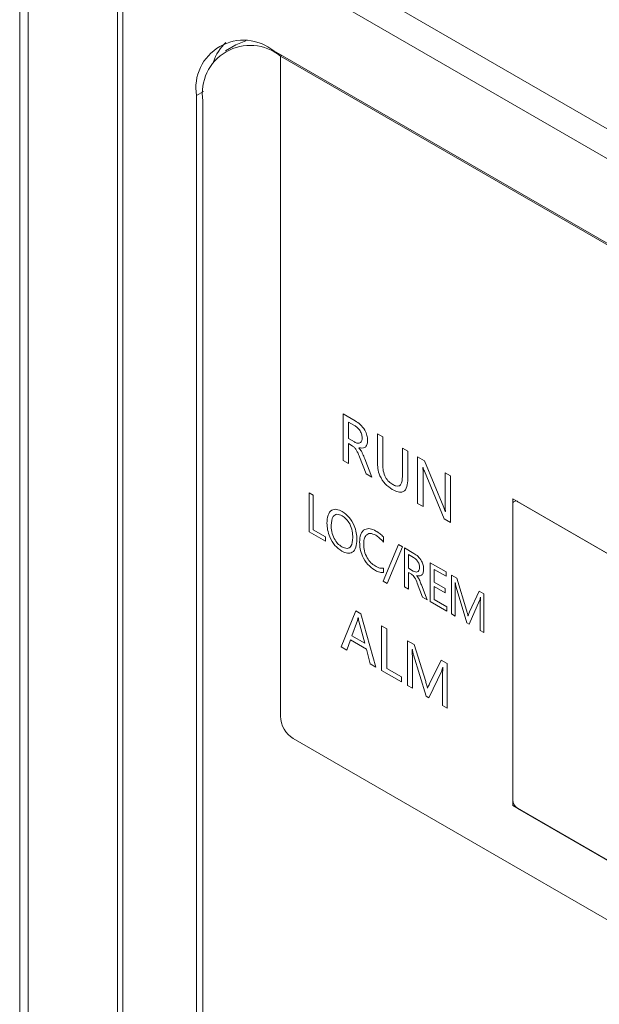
# Model space of a CAD drawing. Header units: millimetres. Extents: x -420 to 420, y -297 to 297.
# Tile 174 of 202: x 185 to 200, y 161 to 188. Entities that reach past the tile are written whole.
import ezdxf

# ---------------------------------------------------------------- set-up
doc = ezdxf.new("R2010")
doc.units = ezdxf.units.MM
doc.header["$MEASUREMENT"] = 0
doc.layers.add('layer 1', color=7, linetype='Continuous')

msp = doc.modelspace()

# ---------------------------------------------------------------- linework, layer by layer
at = {"layer": 'layer 1', "lineweight": 9}
for points in [[(184.5898, 196.8971), (184.5898, 196.8971), (184.5898, 62.4045), (184.5898, 62.4045)], [(184.8238, 196.6441), (184.8238, 196.6441), (184.8238, 61.9153), (184.8238, 61.9153)], [(191.3059, 195.8262), (191.3059, 195.8262), (227.369, 175.0074), (227.369, 175.0074)], [(187.7702, 192.5606), (187.7702, 192.5606), (234.0867, 165.8227), (234.0867, 165.8227)], [(187.2702, 192.1524), (187.2702, 192.1524), (187.2702, 57.4204), (187.2702, 57.4204)], [(233.7331, 165.2103), (233.7331, 165.2103), (187.4166, 191.9482), (187.4166, 191.9482)], [(187.4166, 191.9482), (187.4166, 191.9482), (187.4166, 57.2164), (187.4166, 57.2164)], [(190.5131, 187.4019), (190.5131, 187.4019), (190.7853, 187.5101), (190.7853, 187.5101)], [(190.2407, 187.4655), (190.0829, 187.3195), (189.9647, 187.1359), (189.8973, 186.9317)], [(190.5131, 187.4019), (190.5131, 187.4019), (190.2303, 187.2387), (190.2303, 187.2387)], [(229.95, 165.0671), (229.95, 165.0671), (191.5533, 187.2329), (191.5533, 187.2329)], [(191.7655, 187.1105), (191.7655, 187.1105), (191.7301, 187.0901), (191.7301, 187.0901)], [(191.7301, 187.0901), (191.7301, 187.0901), (191.7301, 178.2305), (191.7301, 178.2305)], [(229.9146, 165.0466), (229.9146, 165.0466), (191.7301, 187.0901), (191.7301, 187.0901)], [(189.6207, 186.1169), (189.6207, 186.1169), (189.4321, 186.0078), (189.4321, 186.0078)], [(189.4321, 186.0078), (189.4321, 186.0078), (189.4321, 140.0358), (189.4321, 140.0358)], [(189.6089, 185.865), (189.6089, 185.865), (189.6089, 140.138), (189.6089, 140.138)], [(191.7301, 178.2305), (191.7301, 178.2305), (191.7301, 170.6366), (191.7301, 170.6366)], [(193.4459, 177.2889), (193.4459, 177.2889), (193.7785, 177.0969), (193.7785, 177.0969)], [(193.4459, 176.0151), (193.4459, 176.0151), (193.4459, 177.2889), (193.4459, 177.2889)], [(193.5939, 177.0637), (193.5939, 177.0637), (193.5939, 176.6133), (193.5939, 176.6133)], [(193.7593, 176.9683), (193.7593, 176.9683), (193.5939, 177.0637), (193.5939, 177.0637)], [(194.3876, 176.7453), (194.3876, 176.7453), (194.5356, 176.6599), (194.5356, 176.6599)], [(194.3876, 175.9749), (194.3876, 175.9749), (194.3876, 176.7453), (194.3876, 176.7453)], [(193.5939, 176.6133), (193.5939, 176.6133), (193.7571, 176.5189), (193.7571, 176.5189)], [(193.5939, 176.4735), (193.5939, 176.4735), (193.5939, 175.9297), (193.5939, 175.9297)], [(193.6941, 176.4155), (193.6941, 176.4155), (193.5939, 176.4735), (193.5939, 176.4735)], [(194.5356, 176.6599), (194.5356, 176.6599), (194.5356, 175.8929), (194.5356, 175.8929)], [(193.8793, 176.3607), (193.8793, 176.3607), (193.8793, 176.3565), (193.8793, 176.3565)], [(195.0736, 175.57), (195.0736, 175.57), (195.0736, 176.3493), (195.0736, 176.3493)], [(195.0736, 176.3493), (195.0736, 176.3493), (195.2216, 176.2639), (195.2216, 176.2639)], [(195.2216, 176.2639), (195.2216, 176.2639), (195.2216, 175.5124), (195.2216, 175.5124)], [(193.5939, 175.9297), (193.5939, 175.9297), (193.4459, 176.0151), (193.4459, 176.0151)], [(194.0782, 175.6501), (194.0782, 175.6501), (193.8989, 176.1121), (193.8989, 176.1121)], [(194.043, 176.0559), (194.043, 176.0559), (194.2396, 175.5568), (194.2396, 175.5568)], [(195.4906, 176.1085), (195.4906, 176.1085), (195.679, 175.9999), (195.679, 175.9999)], [(195.4906, 174.8346), (195.4906, 174.8346), (195.4906, 176.1085), (195.4906, 176.1085)], [(195.679, 175.9999), (195.679, 175.9999), (196.2038, 174.728), (196.2038, 174.728)], [(194.2396, 175.5568), (194.2396, 175.5568), (194.0782, 175.6501), (194.0782, 175.6501)], [(195.6386, 175.8213), (195.6386, 175.8213), (195.6342, 175.8237), (195.6342, 175.8237)], [(195.6386, 175.6431), (195.6386, 175.6431), (195.6386, 174.7492), (195.6386, 174.7492)], [(196.2164, 174.4156), (196.2164, 174.4156), (195.6754, 175.7169), (195.6754, 175.7169)], [(196.244, 174.8022), (196.244, 174.8022), (196.244, 175.6737), (196.244, 175.6737)], [(196.244, 175.6737), (196.244, 175.6737), (196.392, 175.5883), (196.392, 175.5883)], [(196.392, 175.5883), (196.392, 175.5883), (196.392, 174.3144), (196.392, 174.3144)], [(192.5177, 175.122), (192.5177, 175.122), (192.6297, 175.0572), (192.6297, 175.0572)], [(192.5177, 174.0604), (192.5177, 174.0604), (192.5177, 175.122), (192.5177, 175.122)], [(192.6297, 175.0572), (192.6297, 175.0572), (192.6297, 174.1122), (192.6297, 174.1122)], [(195.6386, 174.7492), (195.6386, 174.7492), (195.4906, 174.8346), (195.4906, 174.8346)], [(198.0942, 174.9648), (198.0942, 174.9648), (198.0942, 166.5543), (198.0942, 166.5543)], [(223.5505, 160.2692), (223.5505, 160.2692), (198.0942, 174.9648), (198.0942, 174.9648)], [(223.4091, 160.3508), (223.4091, 160.3508), (198.2356, 174.8832), (198.2356, 174.8832)], [(196.2482, 174.6148), (196.2482, 174.6148), (196.2512, 174.6132), (196.2512, 174.6132)], [(198.0942, 174.8014), (198.0942, 174.8014), (198.0942, 166.7177), (198.0942, 166.7177)], [(196.392, 174.3144), (196.392, 174.3144), (196.2164, 174.4156), (196.2164, 174.4156)], [(192.9661, 173.8016), (192.9661, 173.8016), (192.5177, 174.0604), (192.5177, 174.0604)], [(192.6297, 174.1122), (192.6297, 174.1122), (192.9661, 173.9182), (192.9661, 173.9182)], [(192.9661, 173.9182), (192.9661, 173.9182), (192.9661, 173.8016), (192.9661, 173.8016)], [(194.5512, 173.919), (194.5512, 173.919), (194.5512, 173.7766), (194.5512, 173.7766)], [(194.5478, 172.7072), (194.5478, 172.7072), (194.9626, 173.7106), (194.9626, 173.7106)], [(195.0748, 173.6458), (195.0748, 173.6458), (194.66, 172.6426), (194.66, 172.6426)], [(194.9626, 173.7106), (194.9626, 173.7106), (195.0748, 173.6458), (195.0748, 173.6458)], [(195.1274, 173.6154), (195.1274, 173.6154), (195.388, 173.465), (195.388, 173.465)], [(195.1274, 172.5538), (195.1274, 172.5538), (195.1274, 173.6154), (195.1274, 173.6154)], [(195.2396, 173.4342), (195.2396, 173.4342), (195.2396, 173.0588), (195.2396, 173.0588)], [(195.3726, 173.3574), (195.3726, 173.3574), (195.2396, 173.4342), (195.2396, 173.4342)], [(195.8304, 173.2096), (195.8304, 173.2096), (196.2676, 172.9572), (196.2676, 172.9572)], [(195.8304, 172.1482), (195.8304, 172.1482), (195.8304, 173.2096), (195.8304, 173.2096)], [(194.5512, 173.058), (194.5512, 173.058), (194.5512, 172.9416), (194.5512, 172.9416)], [(195.2396, 173.0588), (195.2396, 173.0588), (195.371, 172.983), (195.371, 172.983)], [(195.2396, 172.9422), (195.2396, 172.9422), (195.2396, 172.4892), (195.2396, 172.4892)], [(195.3186, 172.8966), (195.3186, 172.8966), (195.2396, 172.9422), (195.2396, 172.9422)], [(195.9424, 173.0284), (195.9424, 173.0284), (195.9424, 172.6788), (195.9424, 172.6788)], [(196.2676, 172.8408), (196.2676, 172.8408), (195.9424, 173.0284), (195.9424, 173.0284)], [(196.2676, 172.9572), (196.2676, 172.9572), (196.2676, 172.8408), (196.2676, 172.8408)], [(194.66, 172.6426), (194.66, 172.6426), (194.5478, 172.7072), (194.5478, 172.7072)], [(195.4642, 172.856), (195.4642, 172.856), (195.4642, 172.8524), (195.4642, 172.8524)], [(195.9424, 172.6788), (195.9424, 172.6788), (196.2452, 172.5042), (196.2452, 172.5042)], [(196.4212, 172.8686), (196.4212, 172.8686), (196.5668, 172.7844), (196.5668, 172.7844)], [(196.4212, 171.807), (196.4212, 171.807), (196.4212, 172.8686), (196.4212, 172.8686)], [(196.522, 172.668), (196.522, 172.668), (196.5186, 172.67), (196.5186, 172.67)], [(196.5668, 172.7844), (196.5668, 172.7844), (196.8292, 171.9082), (196.8292, 171.9082)], [(195.2396, 172.4892), (195.2396, 172.4892), (195.1274, 172.5538), (195.1274, 172.5538)], [(195.6208, 172.2692), (195.6208, 172.2692), (195.4798, 172.6492), (195.4798, 172.6492)], [(195.593, 172.6064), (195.593, 172.6064), (195.7552, 172.1914), (195.7552, 172.1914)], [(195.9424, 172.5624), (195.9424, 172.5624), (195.9424, 172.2), (195.9424, 172.2)], [(196.2452, 172.3876), (196.2452, 172.3876), (195.9424, 172.5624), (195.9424, 172.5624)], [(196.2452, 172.5042), (196.2452, 172.5042), (196.2452, 172.3876), (196.2452, 172.3876)], [(196.522, 172.4512), (196.522, 172.4512), (196.522, 171.7488), (196.522, 171.7488)], [(196.8358, 171.5676), (196.8358, 171.5676), (196.548, 172.5392), (196.548, 172.5392)], [(196.9134, 171.8624), (196.9134, 171.8624), (197.1722, 172.435), (197.1722, 172.435)], [(197.1722, 172.435), (197.1722, 172.435), (197.3068, 172.3574), (197.3068, 172.3574)], [(195.7552, 172.1914), (195.7552, 172.1914), (195.6208, 172.2692), (195.6208, 172.2692)], [(196.29, 171.8828), (196.29, 171.8828), (195.8304, 172.1482), (195.8304, 172.1482)], [(195.9424, 172.2), (195.9424, 172.2), (196.29, 171.9994), (196.29, 171.9994)], [(197.1858, 172.177), (197.1858, 172.177), (196.9032, 171.5288), (196.9032, 171.5288)], [(197.2142, 172.2684), (197.2142, 172.2684), (197.2114, 172.27), (197.2114, 172.27)], [(197.3068, 172.3574), (197.3068, 172.3574), (197.3068, 171.2958), (197.3068, 171.2958)], [(193.3923, 170.9018), (193.3923, 170.9018), (193.7933, 171.8952), (193.7933, 171.8952)], [(193.7933, 171.8952), (193.7933, 171.8952), (193.9355, 171.813), (193.9355, 171.813)], [(196.29, 171.9994), (196.29, 171.9994), (196.29, 171.8828), (196.29, 171.8828)], [(197.2058, 171.354), (197.2058, 171.354), (197.2058, 172.0626), (197.2058, 172.0626)], [(193.8427, 171.6312), (193.8427, 171.6312), (193.6845, 171.211), (193.6845, 171.211)], [(193.8631, 171.7054), (193.8631, 171.7054), (193.8597, 171.7074), (193.8597, 171.7074)], [(194.0394, 171.0062), (194.0394, 171.0062), (193.8795, 171.61), (193.8795, 171.61)], [(193.9355, 171.813), (193.9355, 171.813), (194.3496, 170.3492), (194.3496, 170.3492)], [(196.522, 171.7488), (196.522, 171.7488), (196.4212, 171.807), (196.4212, 171.807)], [(196.8688, 171.7558), (196.8688, 171.7558), (196.8728, 171.7534), (196.8728, 171.7534)], [(194.5048, 171.4844), (194.5048, 171.4844), (194.647, 171.4022), (194.647, 171.4022)], [(194.5048, 170.2595), (194.5048, 170.2595), (194.5048, 171.4844), (194.5048, 171.4844)], [(194.647, 171.4022), (194.647, 171.4022), (194.647, 170.3119), (194.647, 170.3119)], [(196.9032, 171.5288), (196.9032, 171.5288), (196.8358, 171.5676), (196.8358, 171.5676)], [(197.3068, 171.2958), (197.3068, 171.2958), (197.2058, 171.354), (197.2058, 171.354)], [(193.6487, 171.0972), (193.6487, 171.0972), (193.5475, 170.8122), (193.5475, 170.8122)], [(194.087, 170.8444), (194.087, 170.8444), (193.6487, 171.0972), (193.6487, 171.0972)], [(193.6845, 171.211), (193.6845, 171.211), (194.0394, 171.0062), (194.0394, 171.0062)], [(195.2162, 171.0738), (195.2162, 171.0738), (195.3972, 170.9692), (195.3972, 170.9692)], [(195.2162, 169.8489), (195.2162, 169.8489), (195.2162, 171.0738), (195.2162, 171.0738)], [(193.5475, 170.8122), (193.5475, 170.8122), (193.3923, 170.9018), (193.3923, 170.9018)], [(194.1944, 170.4388), (194.1944, 170.4388), (194.087, 170.8444), (194.087, 170.8444)], [(195.3456, 170.8348), (195.3456, 170.8348), (195.3414, 170.837), (195.3414, 170.837)], [(195.3972, 170.9692), (195.3972, 170.9692), (195.7112, 169.9517), (195.7112, 169.9517)], [(191.7301, 170.6366), (191.7301, 170.6366), (191.7301, 169.0033), (191.7301, 169.0033)], [(195.3456, 170.5846), (195.3456, 170.5846), (195.3456, 169.7741), (195.3456, 169.7741)], [(195.7206, 169.5575), (195.7206, 169.5575), (195.3766, 170.6854), (195.3766, 170.6854)], [(195.8136, 169.8957), (195.8136, 169.8957), (196.1346, 170.5436), (196.1346, 170.5436)], [(196.1346, 170.5436), (196.1346, 170.5436), (196.3028, 170.4464), (196.3028, 170.4464)], [(194.3496, 170.3492), (194.3496, 170.3492), (194.1944, 170.4388), (194.1944, 170.4388)], [(195.048, 169.9459), (195.048, 169.9459), (194.5048, 170.2595), (194.5048, 170.2595)], [(194.647, 170.3119), (194.647, 170.3119), (195.048, 170.0803), (195.048, 170.0803)], [(196.1488, 170.2465), (196.1488, 170.2465), (195.7982, 169.5127), (195.7982, 169.5127)], [(196.1836, 170.351), (196.1836, 170.351), (196.1802, 170.3528), (196.1802, 170.3528)], [(196.3028, 170.4464), (196.3028, 170.4464), (196.3028, 169.2215), (196.3028, 169.2215)], [(195.048, 170.0803), (195.048, 170.0803), (195.048, 169.9459), (195.048, 169.9459)], [(196.1734, 169.2963), (196.1734, 169.2963), (196.1734, 170.1137), (196.1734, 170.1137)], [(195.3456, 169.7741), (195.3456, 169.7741), (195.2162, 169.8489), (195.2162, 169.8489)], [(195.7584, 169.7747), (195.7584, 169.7747), (195.7632, 169.7719), (195.7632, 169.7719)], [(195.7982, 169.5127), (195.7982, 169.5127), (195.7206, 169.5575), (195.7206, 169.5575)], [(196.3028, 169.2215), (196.3028, 169.2215), (196.1734, 169.2963), (196.1734, 169.2963)], [(191.7301, 169.0033), (191.7415, 168.7539), (191.8733, 168.5255), (192.0837, 168.3909)], [(192.0837, 168.3909), (192.0837, 168.3909), (229.561, 146.7557), (229.561, 146.7557)], [(198.0942, 166.7177), (198.0988, 166.6179), (198.1514, 166.5265), (198.2356, 166.4727)], [(198.0942, 166.5543), (198.0942, 166.5543), (223.5505, 151.8586), (223.5505, 151.8586)], [(198.2356, 166.4727), (198.2356, 166.4727), (223.4091, 151.9402), (223.4091, 151.9402)]]:
    msp.add_open_spline(points, degree=3, dxfattribs=at)
for points, knots in [([(191.5533, 187.2329), (191.1317, 187.5769), (190.5413, 187.6245), (190.0701, 187.3523), (190.0701, 187.3523), (189.5989, 187.0801), (189.3449, 186.5451), (189.4321, 186.0078)], [0, 0, 0, 0, 0.3333333, 0.3333333, 0.3333333, 0.3333333, 1, 1, 1, 1]), ([(191.7301, 187.0901), (191.3085, 187.4341), (190.7181, 187.4815), (190.2469, 187.2095), (190.2469, 187.2095), (189.7757, 186.9373), (189.5217, 186.4023), (189.6089, 185.865)], [0, 0, 0, 0, 0.3333333, 0.3333333, 0.3333333, 0.3333333, 1, 1, 1, 1]), ([(193.7785, 177.0969), (193.8261, 177.0663), (193.8737, 177.0357), (193.9191, 176.9943), (193.9191, 176.9943), (193.9643, 176.9529), (194.0073, 176.9007), (194.0414, 176.8425), (194.0414, 176.8425), (194.068, 176.7967), (194.0892, 176.7473), (194.1012, 176.7003), (194.1012, 176.7003), (194.1132, 176.6529), (194.1158, 176.6081), (194.1186, 176.5633)], [0, 0, 0, 0, 0.2, 0.2, 0.2, 0.2, 0.4, 0.4, 0.4, 0.4, 0.6, 0.6, 0.6, 0.6, 1, 1, 1, 1]), ([(193.9705, 176.6347), (193.9677, 176.6709), (193.9651, 176.7071), (193.9527, 176.7449), (193.9527, 176.7449), (193.9407, 176.7823), (193.9189, 176.8213), (193.8937, 176.8541), (193.8937, 176.8541), (193.8737, 176.8801), (193.8515, 176.9021), (193.8287, 176.9205), (193.8287, 176.9205), (193.8059, 176.9389), (193.7825, 176.9537), (193.7593, 176.9683)], [0, 0, 0, 0, 0.2, 0.2, 0.2, 0.2, 0.4, 0.4, 0.4, 0.4, 0.6, 0.6, 0.6, 0.6, 1, 1, 1, 1]), ([(193.7571, 176.5189), (193.7885, 176.5041), (193.8199, 176.4891), (193.8487, 176.4851), (193.8487, 176.4851), (193.8775, 176.4813), (193.9035, 176.4883), (193.9239, 176.5041), (193.9239, 176.5041), (193.9401, 176.5167), (193.9525, 176.5345), (193.9597, 176.5571), (193.9597, 176.5571), (193.9669, 176.5799), (193.9687, 176.6073), (193.9705, 176.6347)], [0, 0, 0, 0, 0.2, 0.2, 0.2, 0.2, 0.4, 0.4, 0.4, 0.4, 0.6, 0.6, 0.6, 0.6, 1, 1, 1, 1]), ([(194.1186, 176.5633), (194.1156, 176.5203), (194.1128, 176.4773), (194.1002, 176.4427), (194.1002, 176.4427), (194.0878, 176.4079), (194.0658, 176.3813), (194.038, 176.3671), (194.038, 176.3671), (193.9945, 176.3447), (193.9369, 176.3527), (193.8793, 176.3607)], [0, 0, 0, 0, 0.25, 0.25, 0.25, 0.25, 0.5, 0.5, 0.5, 0.5, 1, 1, 1, 1]), ([(193.8989, 176.1121), (193.8829, 176.1523), (193.8667, 176.1923), (193.8477, 176.2319), (193.8477, 176.2319), (193.8355, 176.2575), (193.8221, 176.2827), (193.8065, 176.3067), (193.8065, 176.3067), (193.7907, 176.3305), (193.7727, 176.3527), (193.7537, 176.3707), (193.7537, 176.3707), (193.7345, 176.3887), (193.7143, 176.4021), (193.6941, 176.4155)], [0, 0, 0, 0, 0.2, 0.2, 0.2, 0.2, 0.4, 0.4, 0.4, 0.4, 0.6, 0.6, 0.6, 0.6, 1, 1, 1, 1]), ([(193.8793, 176.3565), (193.9039, 176.3265), (193.9285, 176.2965), (193.9485, 176.2629), (193.9485, 176.2629), (193.9617, 176.2413), (193.9729, 176.2181), (193.9835, 176.1949), (193.9835, 176.1949), (193.9943, 176.1719), (194.0045, 176.1487), (194.0143, 176.1257), (194.0143, 176.1257), (194.0242, 176.1025), (194.0336, 176.0791), (194.043, 176.0559)], [0, 0, 0, 0, 0.2, 0.2, 0.2, 0.2, 0.4, 0.4, 0.4, 0.4, 0.6, 0.6, 0.6, 0.6, 1, 1, 1, 1]), ([(194.7956, 175.2204), (194.73, 175.2632), (194.6644, 175.306), (194.6048, 175.3686), (194.6048, 175.3686), (194.5456, 175.4306), (194.4926, 175.5122), (194.457, 175.5951), (194.457, 175.5951), (194.4286, 175.6611), (194.4114, 175.7277), (194.4018, 175.7911), (194.4018, 175.7911), (194.392, 175.8545), (194.3898, 175.9147), (194.3876, 175.9749)], [0, 0, 0, 0, 0.2, 0.2, 0.2, 0.2, 0.4, 0.4, 0.4, 0.4, 0.6, 0.6, 0.6, 0.6, 1, 1, 1, 1]), ([(194.5356, 175.8929), (194.5376, 175.8389), (194.5394, 175.7847), (194.5504, 175.7267), (194.5504, 175.7267), (194.5612, 175.6691), (194.581, 175.6075), (194.6124, 175.5508), (194.6124, 175.5508), (194.637, 175.5062), (194.6688, 175.4646), (194.7026, 175.4322), (194.7026, 175.4322), (194.7368, 175.3994), (194.773, 175.3758), (194.8092, 175.3524)], [0, 0, 0, 0, 0.2, 0.2, 0.2, 0.2, 0.4, 0.4, 0.4, 0.4, 0.6, 0.6, 0.6, 0.6, 1, 1, 1, 1]), ([(195.6342, 175.8237), (195.6358, 175.7895), (195.6374, 175.7555), (195.6382, 175.7217), (195.6382, 175.7217), (195.6388, 175.6953), (195.6386, 175.6691), (195.6386, 175.6431)], [0, 0, 0, 0, 0.3333333, 0.3333333, 0.3333333, 0.3333333, 1, 1, 1, 1]), ([(195.6754, 175.7169), (195.6676, 175.7365), (195.66, 175.7559), (195.6532, 175.7753), (195.6532, 175.7753), (195.648, 175.7907), (195.6432, 175.8059), (195.6386, 175.8213)], [0, 0, 0, 0, 0.3333333, 0.3333333, 0.3333333, 0.3333333, 1, 1, 1, 1]), ([(195.2216, 175.5124), (195.2184, 175.4362), (195.215, 175.3598), (195.196, 175.2958), (195.196, 175.2958), (195.177, 175.2322), (195.1424, 175.1806), (195.0926, 175.1576), (195.0926, 175.1576), (195.0532, 175.1394), (195.004, 175.139), (194.9532, 175.1524), (194.9532, 175.1524), (194.9018, 175.1658), (194.8488, 175.1932), (194.7956, 175.2204)], [0, 0, 0, 0, 0.2, 0.2, 0.2, 0.2, 0.4, 0.4, 0.4, 0.4, 0.6, 0.6, 0.6, 0.6, 1, 1, 1, 1]), ([(194.8092, 175.3524), (194.8388, 175.3372), (194.8686, 175.322), (194.8972, 175.314), (194.8972, 175.314), (194.9256, 175.3062), (194.953, 175.3054), (194.9764, 175.3132), (194.9764, 175.3132), (194.9996, 175.321), (195.0186, 175.3376), (195.0324, 175.3592), (195.0324, 175.3592), (195.0652, 175.4104), (195.0694, 175.4902), (195.0736, 175.57)], [0, 0, 0, 0, 0.2, 0.2, 0.2, 0.2, 0.4, 0.4, 0.4, 0.4, 0.6, 0.6, 0.6, 0.6, 1, 1, 1, 1]), ([(198.2356, 174.8832), (198.2076, 174.906), (198.1682, 174.9092), (198.1368, 174.891), (198.1368, 174.891), (198.1054, 174.873), (198.0884, 174.8372), (198.0942, 174.8014)], [0, 0, 0, 0, 0.3333333, 0.3333333, 0.3333333, 0.3333333, 1, 1, 1, 1]), ([(193.0075, 174.2958), (193.0119, 174.3714), (193.0161, 174.4468), (193.0359, 174.5092), (193.0359, 174.5092), (193.0557, 174.5714), (193.0909, 174.6204), (193.1387, 174.6482), (193.1387, 174.6482), (193.1763, 174.6702), (193.2217, 174.6788), (193.2709, 174.6704), (193.2709, 174.6704), (193.3203, 174.6618), (193.3735, 174.636), (193.4267, 174.6102)], [0, 0, 0, 0, 0.2, 0.2, 0.2, 0.2, 0.4, 0.4, 0.4, 0.4, 0.6, 0.6, 0.6, 0.6, 1, 1, 1, 1]), ([(193.4267, 174.6102), (193.4911, 174.5642), (193.5557, 174.5182), (193.6115, 174.4538), (193.6115, 174.4538), (193.6675, 174.3894), (193.7149, 174.3068), (193.7499, 174.224), (193.7499, 174.224), (193.7777, 174.1586), (193.7975, 174.0932), (193.8089, 174.0308), (193.8089, 174.0308), (193.8203, 173.9682), (193.8231, 173.9084), (193.8259, 173.8486)], [0, 0, 0, 0, 0.2, 0.2, 0.2, 0.2, 0.4, 0.4, 0.4, 0.4, 0.6, 0.6, 0.6, 0.6, 1, 1, 1, 1]), ([(196.2038, 174.728), (196.2126, 174.707), (196.2214, 174.6858), (196.2296, 174.6648), (196.2296, 174.6648), (196.2362, 174.6482), (196.2422, 174.6314), (196.2482, 174.6148)], [0, 0, 0, 0, 0.3333333, 0.3333333, 0.3333333, 0.3333333, 1, 1, 1, 1]), ([(196.2512, 174.6132), (196.2486, 174.649), (196.246, 174.685), (196.2448, 174.7202), (196.2448, 174.7202), (196.244, 174.7478), (196.244, 174.775), (196.244, 174.8022)], [0, 0, 0, 0, 0.3333333, 0.3333333, 0.3333333, 0.3333333, 1, 1, 1, 1]), ([(193.4129, 173.5308), (193.3479, 173.5766), (193.2829, 173.6224), (193.2261, 173.6868), (193.2261, 173.6868), (193.1693, 173.7512), (193.1209, 173.8342), (193.0853, 173.9174), (193.0853, 173.9174), (193.0569, 173.9832), (193.0365, 174.049), (193.0249, 174.1122), (193.0249, 174.1122), (193.0133, 174.1754), (193.0103, 174.2356), (193.0075, 174.2958)], [0, 0, 0, 0, 0.2, 0.2, 0.2, 0.2, 0.4, 0.4, 0.4, 0.4, 0.6, 0.6, 0.6, 0.6, 1, 1, 1, 1]), ([(193.4203, 174.4972), (193.3701, 174.5182), (193.3201, 174.539), (193.2769, 174.5368), (193.2769, 174.5368), (193.2339, 174.5348), (193.1979, 174.5098), (193.1739, 174.473), (193.1739, 174.473), (193.1361, 174.4154), (193.1279, 174.329), (193.1197, 174.2426)], [0, 0, 0, 0, 0.25, 0.25, 0.25, 0.25, 0.5, 0.5, 0.5, 0.5, 1, 1, 1, 1]), ([(193.7137, 173.8976), (193.7113, 173.957), (193.7089, 174.0164), (193.6967, 174.0794), (193.6967, 174.0794), (193.6845, 174.142), (193.6627, 174.2086), (193.6299, 174.2716), (193.6299, 174.2716), (193.6043, 174.3212), (193.5717, 174.3688), (193.5357, 174.406), (193.5357, 174.406), (193.4995, 174.4434), (193.4599, 174.4704), (193.4203, 174.4972)], [0, 0, 0, 0, 0.2, 0.2, 0.2, 0.2, 0.4, 0.4, 0.4, 0.4, 0.6, 0.6, 0.6, 0.6, 1, 1, 1, 1]), ([(193.1197, 174.2426), (193.1225, 174.1838), (193.1255, 174.1248), (193.1387, 174.0626), (193.1387, 174.0626), (193.1519, 174.0006), (193.1751, 173.9352), (193.2077, 173.8728), (193.2077, 173.8728), (193.2333, 173.8236), (193.2645, 173.7762), (193.2997, 173.739), (193.2997, 173.739), (193.3349, 173.7016), (193.3739, 173.6744), (193.4131, 173.6472)], [0, 0, 0, 0, 0.2, 0.2, 0.2, 0.2, 0.4, 0.4, 0.4, 0.4, 0.6, 0.6, 0.6, 0.6, 1, 1, 1, 1]), ([(193.9009, 173.7726), (193.9063, 173.85), (193.9115, 173.9274), (193.9343, 173.9888), (193.9343, 173.9888), (193.9569, 174.05), (193.9969, 174.0956), (194.048, 174.1214), (194.048, 174.1214), (194.088, 174.1418), (194.1348, 174.1498), (194.1856, 174.1408), (194.1856, 174.1408), (194.2364, 174.1318), (194.291, 174.1058), (194.3456, 174.0796)], [0, 0, 0, 0, 0.2, 0.2, 0.2, 0.2, 0.4, 0.4, 0.4, 0.4, 0.6, 0.6, 0.6, 0.6, 1, 1, 1, 1]), ([(194.3446, 173.9638), (194.2912, 173.9874), (194.238, 174.0108), (194.1912, 174.0116), (194.1912, 174.0116), (194.1446, 174.0124), (194.1046, 173.9904), (194.0754, 173.9556), (194.0754, 173.9556), (194.0524, 173.9282), (194.036, 173.8928), (194.0268, 173.8516), (194.0268, 173.8516), (194.0175, 173.8104), (194.0153, 173.7634), (194.0131, 173.7166)], [0, 0, 0, 0, 0.2, 0.2, 0.2, 0.2, 0.4, 0.4, 0.4, 0.4, 0.6, 0.6, 0.6, 0.6, 1, 1, 1, 1]), ([(194.3456, 174.0796), (194.3852, 174.0558), (194.4246, 174.0318), (194.4628, 174.0008), (194.4628, 174.0008), (194.4928, 173.9764), (194.522, 173.9476), (194.5512, 173.919)], [0, 0, 0, 0, 0.3333333, 0.3333333, 0.3333333, 0.3333333, 1, 1, 1, 1]), ([(193.8259, 173.8486), (193.8217, 173.7734), (193.8175, 173.6984), (193.7981, 173.6362), (193.7981, 173.6362), (193.7789, 173.5742), (193.7445, 173.525), (193.6975, 173.4964), (193.6975, 173.4964), (193.6607, 173.474), (193.6159, 173.4644), (193.5671, 173.4722), (193.5671, 173.4722), (193.5183, 173.48), (193.4657, 173.5054), (193.4129, 173.5308)], [0, 0, 0, 0, 0.2, 0.2, 0.2, 0.2, 0.4, 0.4, 0.4, 0.4, 0.6, 0.6, 0.6, 0.6, 1, 1, 1, 1]), ([(193.4131, 173.6472), (193.4637, 173.6244), (193.5143, 173.6018), (193.5581, 173.6024), (193.5581, 173.6024), (193.6017, 173.6032), (193.6385, 173.6272), (193.6627, 173.6638), (193.6627, 173.6638), (193.7007, 173.7212), (193.7073, 173.8094), (193.7137, 173.8976)], [0, 0, 0, 0, 0.25, 0.25, 0.25, 0.25, 0.5, 0.5, 0.5, 0.5, 1, 1, 1, 1]), ([(194.3108, 173.0124), (194.2458, 173.0576), (194.181, 173.1028), (194.1236, 173.1664), (194.1236, 173.1664), (194.0666, 173.2298), (194.0167, 173.3118), (193.9801, 173.3946), (193.9801, 173.3946), (193.9513, 173.46), (193.9305, 173.526), (193.9187, 173.589), (193.9187, 173.589), (193.9069, 173.6522), (193.9039, 173.7124), (193.9009, 173.7726)], [0, 0, 0, 0, 0.2, 0.2, 0.2, 0.2, 0.4, 0.4, 0.4, 0.4, 0.6, 0.6, 0.6, 0.6, 1, 1, 1, 1]), ([(194.5512, 173.7766), (194.5148, 173.8194), (194.4784, 173.8624), (194.4396, 173.896), (194.4396, 173.896), (194.4088, 173.9224), (194.3768, 173.9432), (194.3446, 173.9638)], [0, 0, 0, 0, 0.3333333, 0.3333333, 0.3333333, 0.3333333, 1, 1, 1, 1]), ([(194.0131, 173.7166), (194.0163, 173.6566), (194.0195, 173.5966), (194.0346, 173.5332), (194.0346, 173.5332), (194.0494, 173.4702), (194.0758, 173.4036), (194.1112, 173.3416), (194.1112, 173.3416), (194.139, 173.293), (194.1726, 173.247), (194.2092, 173.2108), (194.2092, 173.2108), (194.2456, 173.1744), (194.2852, 173.1476), (194.3248, 173.1208)], [0, 0, 0, 0, 0.2, 0.2, 0.2, 0.2, 0.4, 0.4, 0.4, 0.4, 0.6, 0.6, 0.6, 0.6, 1, 1, 1, 1]), ([(195.388, 173.465), (195.4264, 173.44), (195.4648, 173.4152), (195.501, 173.3808), (195.501, 173.3808), (195.537, 173.3464), (195.571, 173.3028), (195.5968, 173.2552), (195.5968, 173.2552), (195.6172, 173.2178), (195.6328, 173.1778), (195.6416, 173.14), (195.6416, 173.14), (195.6502, 173.102), (195.6524, 173.066), (195.6544, 173.03)], [0, 0, 0, 0, 0.2, 0.2, 0.2, 0.2, 0.4, 0.4, 0.4, 0.4, 0.6, 0.6, 0.6, 0.6, 1, 1, 1, 1]), ([(195.5422, 173.083), (195.5402, 173.1126), (195.538, 173.142), (195.5286, 173.1728), (195.5286, 173.1728), (195.519, 173.2036), (195.502, 173.2356), (195.4818, 173.2628), (195.4818, 173.2628), (195.4658, 173.2844), (195.4478, 173.3028), (195.4292, 173.3182), (195.4292, 173.3182), (195.4106, 173.3334), (195.3916, 173.3454), (195.3726, 173.3574)], [0, 0, 0, 0, 0.2, 0.2, 0.2, 0.2, 0.4, 0.4, 0.4, 0.4, 0.6, 0.6, 0.6, 0.6, 1, 1, 1, 1]), ([(194.5512, 172.9416), (194.5084, 172.9434), (194.4656, 172.9452), (194.4204, 172.9604), (194.4204, 172.9604), (194.3848, 172.9722), (194.3478, 172.9924), (194.3108, 173.0124)], [0, 0, 0, 0, 0.3333333, 0.3333333, 0.3333333, 0.3333333, 1, 1, 1, 1]), ([(194.3248, 173.1208), (194.3694, 173.0978), (194.414, 173.075), (194.456, 173.065), (194.456, 173.065), (194.4888, 173.0574), (194.52, 173.0576), (194.5512, 173.058)], [0, 0, 0, 0, 0.3333333, 0.3333333, 0.3333333, 0.3333333, 1, 1, 1, 1]), ([(195.371, 172.983), (195.3966, 172.9708), (195.4222, 172.9588), (195.4456, 172.9562), (195.4456, 172.9562), (195.469, 172.9536), (195.4898, 172.9606), (195.506, 172.9744), (195.506, 172.9744), (195.5188, 172.9852), (195.5284, 173.0004), (195.534, 173.0192), (195.534, 173.0192), (195.5396, 173.0382), (195.5408, 173.0606), (195.5422, 173.083)], [0, 0, 0, 0, 0.2, 0.2, 0.2, 0.2, 0.4, 0.4, 0.4, 0.4, 0.6, 0.6, 0.6, 0.6, 1, 1, 1, 1]), ([(195.6544, 173.03), (195.6522, 172.995), (195.6498, 172.9598), (195.6402, 172.9308), (195.6402, 172.9308), (195.6308, 172.9018), (195.6138, 172.8786), (195.592, 172.8658), (195.592, 172.8658), (195.5576, 172.8458), (195.5108, 172.8508), (195.4642, 172.856)], [0, 0, 0, 0, 0.25, 0.25, 0.25, 0.25, 0.5, 0.5, 0.5, 0.5, 1, 1, 1, 1]), ([(195.4798, 172.6492), (195.4596, 172.7034), (195.4396, 172.7576), (195.408, 172.807), (195.408, 172.807), (195.3958, 172.8264), (195.3816, 172.845), (195.3664, 172.8598), (195.3664, 172.8598), (195.3512, 172.8746), (195.335, 172.8856), (195.3186, 172.8966)], [0, 0, 0, 0, 0.25, 0.25, 0.25, 0.25, 0.5, 0.5, 0.5, 0.5, 1, 1, 1, 1]), ([(195.4642, 172.8524), (195.4838, 172.8276), (195.5036, 172.8028), (195.5194, 172.7754), (195.5194, 172.7754), (195.5298, 172.7576), (195.5384, 172.7386), (195.5468, 172.7196), (195.5468, 172.7196), (195.555, 172.7008), (195.563, 172.682), (195.5708, 172.6632), (195.5708, 172.6632), (195.5784, 172.6442), (195.5858, 172.6252), (195.593, 172.6064)], [0, 0, 0, 0, 0.2, 0.2, 0.2, 0.2, 0.4, 0.4, 0.4, 0.4, 0.6, 0.6, 0.6, 0.6, 1, 1, 1, 1]), ([(196.5186, 172.67), (196.5198, 172.6288), (196.521, 172.5876), (196.5216, 172.5468), (196.5216, 172.5468), (196.522, 172.5148), (196.522, 172.483), (196.522, 172.4512)], [0, 0, 0, 0, 0.3333333, 0.3333333, 0.3333333, 0.3333333, 1, 1, 1, 1]), ([(196.548, 172.5392), (196.5422, 172.5634), (196.5366, 172.5876), (196.5318, 172.6116), (196.5318, 172.6116), (196.5282, 172.6306), (196.525, 172.6492), (196.522, 172.668)], [0, 0, 0, 0, 0.3333333, 0.3333333, 0.3333333, 0.3333333, 1, 1, 1, 1]), ([(197.2114, 172.27), (197.2076, 172.2518), (197.2038, 172.2336), (197.1988, 172.2162), (197.1988, 172.2162), (197.195, 172.2028), (197.1904, 172.1898), (197.1858, 172.177)], [0, 0, 0, 0, 0.3333333, 0.3333333, 0.3333333, 0.3333333, 1, 1, 1, 1]), ([(197.2058, 172.0626), (197.2064, 172.1016), (197.2072, 172.1406), (197.2088, 172.1788), (197.2088, 172.1788), (197.2102, 172.209), (197.2122, 172.2386), (197.2142, 172.2684)], [0, 0, 0, 0, 0.3333333, 0.3333333, 0.3333333, 0.3333333, 1, 1, 1, 1]), ([(196.8292, 171.9082), (196.8378, 171.8796), (196.8462, 171.851), (196.8534, 171.8224), (196.8534, 171.8224), (196.859, 171.8002), (196.864, 171.778), (196.8688, 171.7558)], [0, 0, 0, 0, 0.3333333, 0.3333333, 0.3333333, 0.3333333, 1, 1, 1, 1]), ([(196.8728, 171.7534), (196.8802, 171.774), (196.8876, 171.7946), (196.8952, 171.8148), (196.8952, 171.8148), (196.9012, 171.8308), (196.9074, 171.8466), (196.9134, 171.8624)], [0, 0, 0, 0, 0.3333333, 0.3333333, 0.3333333, 0.3333333, 1, 1, 1, 1]), ([(193.8597, 171.7074), (193.8575, 171.6924), (193.8553, 171.6774), (193.8519, 171.6632), (193.8519, 171.6632), (193.8493, 171.6522), (193.8461, 171.6418), (193.8427, 171.6312)], [0, 0, 0, 0, 0.3333333, 0.3333333, 0.3333333, 0.3333333, 1, 1, 1, 1]), ([(193.8795, 171.61), (193.8759, 171.628), (193.8721, 171.646), (193.8693, 171.6638), (193.8693, 171.6638), (193.8669, 171.6778), (193.8651, 171.6916), (193.8631, 171.7054)], [0, 0, 0, 0, 0.3333333, 0.3333333, 0.3333333, 0.3333333, 1, 1, 1, 1]), ([(195.3414, 170.837), (195.343, 170.7896), (195.3444, 170.742), (195.345, 170.695), (195.345, 170.695), (195.3454, 170.658), (195.3456, 170.6212), (195.3456, 170.5846)], [0, 0, 0, 0, 0.3333333, 0.3333333, 0.3333333, 0.3333333, 1, 1, 1, 1]), ([(195.3766, 170.6854), (195.3698, 170.7136), (195.3628, 170.7416), (195.3572, 170.7696), (195.3572, 170.7696), (195.3528, 170.7914), (195.3492, 170.813), (195.3456, 170.8348)], [0, 0, 0, 0, 0.3333333, 0.3333333, 0.3333333, 0.3333333, 1, 1, 1, 1]), ([(196.1802, 170.3528), (196.1756, 170.332), (196.1708, 170.3109), (196.1648, 170.2913), (196.1648, 170.2913), (196.16, 170.2759), (196.1544, 170.2613), (196.1488, 170.2465)], [0, 0, 0, 0, 0.3333333, 0.3333333, 0.3333333, 0.3333333, 1, 1, 1, 1]), ([(196.1734, 170.1137), (196.1742, 170.1587), (196.175, 170.2037), (196.1772, 170.2477), (196.1772, 170.2477), (196.1788, 170.2825), (196.1812, 170.3167), (196.1836, 170.351)], [0, 0, 0, 0, 0.3333333, 0.3333333, 0.3333333, 0.3333333, 1, 1, 1, 1]), ([(195.7112, 169.9517), (195.7212, 169.9185), (195.7314, 169.8851), (195.74, 169.8523), (195.74, 169.8523), (195.7468, 169.8263), (195.7526, 169.8005), (195.7584, 169.7747)], [0, 0, 0, 0, 0.3333333, 0.3333333, 0.3333333, 0.3333333, 1, 1, 1, 1]), ([(195.7632, 169.7719), (195.7724, 169.7953), (195.7816, 169.8187), (195.791, 169.8419), (195.791, 169.8419), (195.7984, 169.8599), (195.806, 169.8779), (195.8136, 169.8957)], [0, 0, 0, 0, 0.3333333, 0.3333333, 0.3333333, 0.3333333, 1, 1, 1, 1])]:
    msp.add_open_spline(points, degree=3, knots=knots, dxfattribs=at)

doc.saveas('drawing.dxf')
